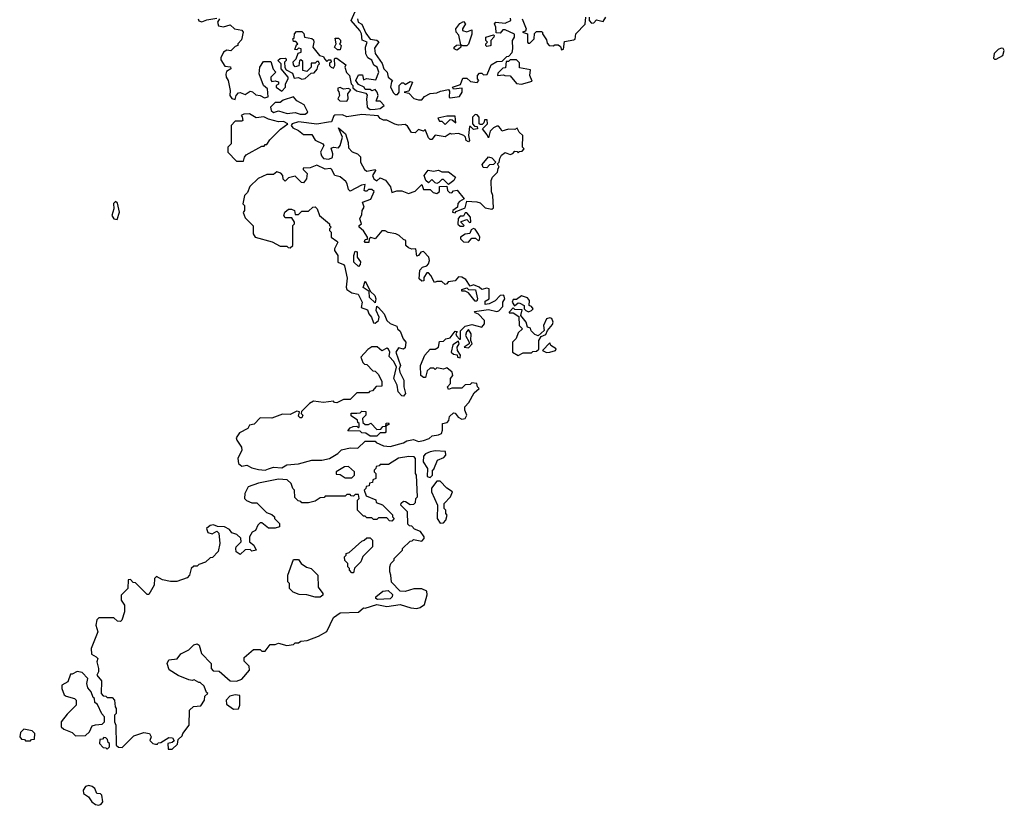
# Model space of a CAD drawing. Extents: x 2029826 to 2248070, y 228728 to 402406.
# Tile 256 of 256: x 2170470 to 2176384, y 230454 to 235170. Entities that reach past the tile are written whole.
import ezdxf

# ---------------------------------------------------------------- set-up
doc = ezdxf.new("R2010")
doc.units = 0

msp = doc.modelspace()

# ---------------------------------------------------------------- linework, layer by layer
at = {"layer": '0CON10XD'}
for points in [[(2172605, 234633.3), (2172635, 234637.5), (2172660, 234655), (2172635, 234680), (2172611.7, 234681.7), (2172622.5, 234715), (2172617.5, 234735), (2172605, 234750), (2172585, 234742.5), (2172575, 234750), (2172545, 234750), (2172540, 234765), (2172505, 234780), (2172490, 234805), (2172505, 234840), (2172528.3, 234838.3), (2172535, 234810), (2172552.5, 234817.5), (2172610, 234810), (2172627.5, 234855), (2172617.5, 234885), (2172597, 234897), (2172586.1, 234926.1), (2172561.7, 234941.7), (2172550, 234965), (2172546.7, 235005), (2172557.5, 235035), (2172527, 235047), (2172522.5, 235085), (2172512.5, 235105), (2172460, 235165), (2172501.2, 235255)], [(2171542.5, 235175), (2171545, 235162.5), (2171565, 235157.5), (2171595, 235170), (2171655, 235180)], [(2171670, 235175), (2171657.5, 235155), (2171665, 235132.5), (2171695, 235127.5), (2171735, 235140), (2171760, 235115), (2171805, 235107.5), (2171812.5, 235095), (2171801.7, 235048.3), (2171780, 235025), (2171780, 235015), (2171765, 235010), (2171737.5, 234982.5), (2171715, 234987.5), (2171694, 234976), (2171678.3, 234941.7), (2171678.3, 234928.3), (2171701.7, 234891.7), (2171737, 234887), (2171737.5, 234875), (2171711.7, 234858.3), (2171707.5, 234842.5), (2171710, 234825), (2171722.5, 234805), (2171733.8, 234745), (2171732.5, 234715), (2171745, 234697.5), (2171765, 234690), (2171770, 234715), (2171785, 234730), (2171795, 234732.5), (2171825, 234720), (2171855, 234740), (2171867.5, 234737.5), (2171888.3, 234718.3), (2171914.1, 234714.1), (2171940.7, 234700.7), (2171962.5, 234707.5), (2171958.8, 234755), (2171934.2, 234774.2), (2171907.5, 234845), (2171912.5, 234885), (2171935, 234920), (2171978.3, 234918.3), (2171993, 234873), (2172007.5, 234855), (2171977.5, 234825), (2171978.3, 234808.3), (2171985, 234800), (2172005, 234803.3), (2172025, 234796.7), (2172025, 234782.5)], [(2172500, 235175), (2172502.5, 235155), (2172525, 235142.5), (2172549.3, 235089.3), (2172575, 235052.5), (2172615, 235047.5), (2172627, 235037), (2172600.7, 234999.3), (2172606.1, 234966.1), (2172647.7, 234907.7), (2172656.7, 234875), (2172677.5, 234855), (2172682.5, 234825), (2172710, 234805), (2172703, 234797), (2172697.5, 234765), (2172715, 234730), (2172725, 234720), (2172738.3, 234721.7), (2172750, 234735), (2172750, 234775), (2172765, 234790), (2172775, 234790), (2172785, 234780), (2172815, 234800), (2172830, 234795), (2172808.3, 234741.7), (2172780, 234735), (2172808.3, 234728.3), (2172837, 234697), (2172865, 234688), (2172885, 234688.8), (2172902, 234708), (2172935, 234727.5), (2172975, 234730), (2172998.3, 234741.7), (2173045, 234750), (2173051.7, 234741.7), (2173050, 234705), (2173055, 234700), (2173111.7, 234708.3), (2173127.5, 234735), (2173128.3, 234758.3), (2173075, 234752.5), (2173070, 234765), (2173118.3, 234781.7), (2173131.7, 234818.3), (2173155, 234820), (2173178.3, 234798.3), (2173217, 234793), (2173227.5, 234805), (2173220, 234815), (2173220, 234835), (2173231.7, 234848.3), (2173245, 234850), (2173255, 234840), (2173278.3, 234841.7), (2173301.7, 234898.3), (2173335, 234920), (2173368.3, 234921.7), (2173395, 234950), (2173408.3, 234951.7), (2173427.5, 234972.5), (2173432.5, 234995), (2173430, 235045), (2173442.5, 235065), (2173443, 235083), (2173385, 235110), (2173371.7, 235108.3), (2173355, 235090), (2173331.7, 235091.7), (2173330, 235125), (2173322.5, 235145), (2173330, 235155), (2173385, 235150), (2173420, 235165), (2173418.3, 235178.3)], [(2173095, 234987.5), (2173080, 234995), (2173080, 235005), (2173093, 235017), (2173120, 235020), (2173107, 235077), (2173092.5, 235095), (2173090, 235115), (2173113.6, 235146.4), (2173135, 235160), (2173147.5, 235145), (2173130, 235115), (2173130, 235105), (2173155, 235097.5), (2173185, 235110), (2173186.4, 235083.6), (2173165, 235022.5), (2173155, 235012.5), (2173132.5, 235012.5), (2173120, 235020), (2173120, 235005), (2173105, 234992.5), (2173095, 234987.5)], [(2173487.5, 235175), (2173512.5, 235115), (2173508.3, 235101.7), (2173490, 235095), (2173520, 235085), (2173520, 235035), (2173525, 235030), (2173535, 235030), (2173560, 235055), (2173563, 235087), (2173575, 235100), (2173605, 235100), (2173610, 235095), (2173610, 235085), (2173635, 235050), (2173638.3, 235028.3), (2173650, 235015), (2173675, 235012.5), (2173685, 235020), (2173705, 235020), (2173718.3, 235008.3), (2173725, 234990), (2173737, 234993), (2173741.7, 235038.3), (2173798.3, 235048.3), (2173807, 235053), (2173810, 235085), (2173867, 235143), (2173870, 235185)], [(2173890, 235185), (2173890, 235165), (2173905, 235150), (2173918.3, 235151.7), (2173935, 235170), (2173975, 235160), (2173990, 235185)], [(2172025, 234782.5), (2172010, 234775), (2172010, 234765), (2172045, 234740), (2172067.5, 234765), (2172067.5, 234785), (2172082.5, 234815), (2172082.5, 234825), (2172040, 234875), (2172040, 234905), (2172020, 234925), (2172035, 234937.5), (2172065, 234940), (2172070, 234935), (2172070, 234925), (2172060, 234915), (2172062.5, 234882.5), (2172070, 234870), (2172108.3, 234848.3), (2172118.3, 234818.3), (2172145, 234822.5), (2172163.9, 234813.9), (2172183.9, 234816.1), (2172221.7, 234848.3), (2172238.3, 234851.7), (2172256.7, 234873.3), (2172262.5, 234897.5), (2172270, 234905), (2172265, 234920), (2172255, 234920), (2172245, 234910), (2172221.7, 234908.3), (2172220, 234885), (2172195, 234860), (2172170, 234865), (2172170, 234920), (2172158.3, 234928.3), (2172150, 234925), (2172147, 234893), (2172125, 234887.5), (2172115, 234900), (2172113, 234917), (2172130, 234935), (2172141.7, 234968.3), (2172160, 234975), (2172160, 234995), (2172145, 235000), (2172135, 234990), (2172121.7, 234991.7), (2172131.7, 235018.3), (2172140, 235025), (2172128.3, 235038.3), (2172115, 235040), (2172110, 235055), (2172118.3, 235061.7), (2172120, 235085), (2172131.7, 235098.3), (2172165, 235100), (2172177, 235087), (2172180, 235065), (2172225, 235057.5), (2172235, 235050), (2172237.5, 235035), (2172230, 235005), (2172270, 234955), (2172295, 234950), (2172300, 234935), (2172315, 234920), (2172325, 234930), (2172338.3, 234928.3), (2172340, 234915), (2172331.7, 234908.3), (2172330, 234895), (2172340, 234885), (2172355, 234880), (2172362.5, 234895), (2172360, 234935), (2172365, 234940), (2172375, 234940), (2172428.3, 234898.3), (2172422.5, 234885), (2172433, 234853), (2172450, 234835), (2172460, 234785), (2172470, 234775), (2172471.7, 234761.7), (2172493, 234743), (2172548.3, 234728.3), (2172557.5, 234717.5), (2172552.5, 234695), (2172556.7, 234645), (2172575, 234631.2), (2172605, 234633.3)], [(2172378.3, 234988.3), (2172360, 235005), (2172370, 235025), (2172365, 235060), (2172385, 235060), (2172397, 235047), (2172397, 235033), (2172390, 235025), (2172400, 235015), (2172395, 234990), (2172378.3, 234988.3)], [(2173275, 235010), (2173270, 235015), (2173270, 235025), (2173280, 235035), (2173270, 235045), (2173270, 235065), (2173315, 235080), (2173320, 235075), (2173317.5, 235065), (2173300, 235045), (2173300, 235015), (2173295, 235012.5), (2173275, 235010)], [(2176325, 234932.5), (2176335, 234933.8), (2176374.2, 234955.8), (2176384, 234985), (2176377, 234997), (2176365, 234999.2), (2176347.9, 234992.1), (2176322.9, 234967.1), (2176320, 234940), (2176325, 234932.5)], [(2173485, 234782.5), (2173548.3, 234801.7), (2173534.4, 234835), (2173538.3, 234868.3), (2173471.7, 234881.7), (2173471.7, 234911.7), (2173455, 234930), (2173415, 234930), (2173405, 234920), (2173391.7, 234918.3), (2173388.3, 234881.7), (2173371.7, 234878.3), (2173341.7, 234848.3), (2173340, 234835), (2173375, 234840), (2173384.1, 234834.1), (2173415, 234832.5), (2173455, 234787.5), (2173485, 234782.5)], [(2172435, 234680), (2172442.5, 234695), (2172440, 234725), (2172458.3, 234748.3), (2172445, 234757.5), (2172415, 234752.5), (2172395, 234762.5), (2172381.7, 234758.3), (2172380, 234745), (2172387, 234737), (2172390, 234715), (2172380, 234695), (2172393, 234683), (2172435, 234680)], [(2172155, 234602), (2172185, 234603.8), (2172200, 234615), (2172178.3, 234658.3), (2172133.8, 234683.8), (2172115, 234707.5), (2172053, 234687), (2172035, 234672.5), (2172005, 234672.5), (2171976.7, 234645), (2171980, 234625), (2171995, 234612), (2172025, 234622.5), (2172077, 234607), (2172125, 234613.3), (2172155, 234602)], [(2171815, 234320), (2171820, 234345), (2171830.7, 234359.3), (2171925, 234410), (2171938.3, 234411.7), (2171945, 234420), (2171955, 234420), (2171971.7, 234448.3), (2172037, 234513), (2172080, 234545), (2172055, 234558.8), (2172025, 234556.7), (2171965, 234572), (2171936.6, 234586.6), (2171890.7, 234580.7), (2171850, 234605), (2171817, 234603), (2171800, 234595), (2171807, 234587), (2171810, 234565), (2171805, 234560), (2171765, 234560), (2171740, 234535), (2171740, 234425), (2171720, 234405), (2171720, 234375), (2171771.7, 234321.7), (2171815, 234320)], [(2173085, 234010), (2173091.7, 234018.3), (2173145, 234040), (2173155, 234080), (2173215, 234077.5), (2173235, 234070), (2173265, 234040), (2173305, 234032.5), (2173315, 234040), (2173312.5, 234115), (2173303, 234137), (2173302.5, 234205), (2173310, 234225), (2173340, 234255), (2173343, 234277), (2173350, 234285), (2173340, 234305), (2173350, 234315), (2173353, 234337), (2173363.6, 234356.4), (2173385, 234372.5), (2173415, 234360), (2173433, 234367), (2173445, 234380), (2173458.3, 234378.3), (2173465, 234370), (2173471.7, 234378.3), (2173488.3, 234381.7), (2173500, 234395), (2173490, 234405), (2173492.5, 234475), (2173470, 234495), (2173458.3, 234518.3), (2173445, 234510), (2173405, 234512.5), (2173365, 234500), (2173360, 234515), (2173345, 234530), (2173335, 234530), (2173315, 234520), (2173295, 234500), (2173285, 234460), (2173278.3, 234478.3), (2173250, 234515), (2173280, 234545), (2173278.3, 234568.3), (2173261.7, 234568.3), (2173258.3, 234551.7), (2173248.3, 234541.7), (2173235, 234540), (2173230, 234545), (2173230, 234585), (2173218.3, 234598.3), (2173205, 234600), (2173190, 234585), (2173190, 234545), (2173201.7, 234531.7), (2173218.3, 234528.3), (2173220, 234515), (2173195, 234510), (2173178.3, 234528.3), (2173171.7, 234528.3), (2173166.2, 234475), (2173172.5, 234445), (2173165, 234437.5), (2173152.5, 234445), (2173147.5, 234465), (2173137.5, 234475), (2173105, 234486.7), (2173063.3, 234483.3), (2173055, 234487.5), (2173025, 234467.5), (2172965, 234477.5), (2172945, 234450), (2172935, 234450), (2172925, 234460), (2172905, 234510), (2172895, 234500), (2172865, 234510), (2172845, 234490), (2172823, 234493), (2172800, 234530), (2172785, 234540), (2172745, 234537.5), (2172723.6, 234543.6), (2172675, 234567.5), (2172655, 234567.5), (2172635, 234577.5), (2172622.5, 234592.5), (2172525, 234601.2), (2172435, 234586.7), (2172409.5, 234599.6), (2172363.3, 234596.7), (2172356.7, 234593.3), (2172343, 234557), (2172324.3, 234554.3), (2172255, 234543.3), (2172145, 234556.2), (2172107.5, 234545), (2172100, 234535), (2172110, 234520), (2172144.1, 234504.1), (2172175, 234480), (2172225, 234480), (2172245, 234446), (2172291.2, 234425), (2172296.2, 234415), (2172277.1, 234375), (2172282.3, 234352.3), (2172295, 234336.2), (2172327.7, 234332.3), (2172348, 234342), (2172350.8, 234365), (2172341.2, 234398.8), (2172355, 234403.8), (2172385, 234400), (2172395.6, 234414.4), (2172408.8, 234465), (2172385, 234520), (2172427.5, 234485), (2172443, 234433), (2172445, 234400), (2172467, 234377), (2172500, 234365), (2172517, 234347), (2172517.5, 234315), (2172541.7, 234271.7), (2172555, 234260), (2172605, 234270), (2172607.5, 234265), (2172590, 234235), (2172597.5, 234215), (2172615, 234202.5), (2172635, 234220), (2172666.4, 234206.4), (2172697, 234167), (2172705, 234132.5), (2172735, 234142.5), (2172765, 234142.5), (2172805, 234127.5), (2172845, 234140), (2172885, 234180), (2172895, 234150), (2172935, 234150), (2172953, 234133), (2172975, 234127.5), (2172991.7, 234138.3), (2172991.7, 234168.3), (2173035, 234170), (2173040, 234145), (2173051.7, 234131.7), (2173065, 234130), (2173075, 234142.5), (2173096.7, 234146.7), (2173140, 234095), (2173111.7, 234078.3), (2173102.5, 234067.5), (2173100, 234045), (2173072.5, 234025), (2173070, 234015), (2173085, 234010)], [(2173025, 234540), (2173055, 234570), (2173068.3, 234568.3), (2173090, 234550), (2173085, 234590), (2173035, 234590), (2172981.7, 234578.3), (2172991.7, 234561.7), (2173005, 234560), (2173025, 234540)], [(2173275, 234280), (2173253.3, 234283.3), (2173248.3, 234301.7), (2173285, 234347.5), (2173305, 234340), (2173330, 234315), (2173315, 234300), (2173291.7, 234298.3), (2173275, 234280)], [(2171943.9, 232466.1), (2171965, 232474), (2171995, 232483.3), (2172045, 232480), (2172075, 232496.7), (2172145, 232504.2), (2172223.9, 232526.1), (2172285, 232526), (2172330, 232535), (2172380, 232565), (2172403, 232587), (2172455, 232600), (2172501.7, 232598.3), (2172545, 232640), (2172605, 232640), (2172611.7, 232631.7), (2172655, 232612.5), (2172695, 232607.5), (2172775, 232630), (2172795, 232642.5), (2172835, 232650), (2172865, 232637.5), (2172895, 232643.3), (2172930, 232655), (2172948.3, 232671.7), (2172985, 232677.5), (2173003.3, 232686.7), (2173010, 232705), (2173010, 232745), (2173038.3, 232751.7), (2173047, 232763), (2173051.7, 232788.3), (2173075, 232810), (2173085, 232807.5), (2173104.2, 232784.2), (2173125, 232771.2), (2173145, 232776.2), (2173156.7, 232795), (2173143.3, 232825), (2173143.3, 232845), (2173168.3, 232871.7), (2173200.7, 232929.3), (2173230, 232955), (2173220, 232965), (2173216.4, 232986.4), (2173185, 232990), (2173175, 232980), (2173145, 232977.5), (2173125, 232957.5), (2173065, 232957.5), (2173045, 232950), (2173040, 232965), (2173057.5, 232985), (2173057.5, 233015), (2173072.5, 233035), (2173067.5, 233055), (2173035, 233080), (2173015, 233072.5), (2172975, 233080), (2172965, 233070), (2172957.5, 233077.5), (2172935, 233077.5), (2172918.3, 233061.7), (2172908.3, 233021.7), (2172895, 233022.5), (2172880, 233035), (2172877.5, 233095), (2172903, 233157), (2172935, 233192.5), (2172965, 233192.5), (2172986.4, 233203.6), (2172991.7, 233238.3), (2173015, 233240), (2173030, 233255), (2173055, 233260), (2173085, 233300), (2173098.3, 233298.3), (2173090, 233285), (2173093, 233273), (2173111.7, 233251.7), (2173118.3, 233251.7), (2173118.3, 233301.7), (2173145, 233330), (2173185, 233340), (2173246.4, 233323.6), (2173262.5, 233345), (2173262.5, 233365), (2173225, 233402.5), (2173205, 233410), (2173201.7, 233418.3), (2173285, 233430), (2173335, 233417.5), (2173348.3, 233421.7), (2173371.7, 233448.3), (2173371.2, 233475), (2173383.3, 233495), (2173380.7, 233510.7), (2173375, 233516.7), (2173355, 233513.3), (2173325, 233482.5), (2173290, 233465), (2173265, 233460), (2173265, 233480), (2173290, 233495), (2173290, 233555), (2173275, 233558.8), (2173245, 233550), (2173230, 233565), (2173195, 233577.5), (2173175, 233570), (2173149.7, 233609.7), (2173125, 233623.8), (2173105, 233626.2), (2173085, 233602.5), (2173043.8, 233596.2), (2173036.4, 233583.6), (2173025, 233580), (2173005, 233597.5), (2172975, 233597.5), (2172961.7, 233591.7), (2172940, 233635), (2172925, 233650), (2172915, 233650), (2172898.3, 233621.7), (2172897, 233603), (2172885, 233600), (2172870, 233615), (2172873, 233667), (2172890, 233685), (2172915, 233692.5), (2172926.1, 233703.9), (2172932, 233725), (2172926.7, 233745), (2172895, 233777.5), (2172880, 233775), (2172866.4, 233753.6), (2172855, 233750), (2172850, 233795), (2172825, 233792.5), (2172805, 233800), (2172790, 233815), (2172790, 233845), (2172775, 233850), (2172750, 233875), (2172730, 233885), (2172683, 233893), (2172665, 233902.5), (2172645, 233902.5), (2172606.1, 233853.9), (2172578.3, 233861.7), (2172570, 233855), (2172567, 233833), (2172545, 233833.3), (2172541.7, 233838.3), (2172545, 233850), (2172558.3, 233851.7), (2172560, 233865), (2172535, 233902.5), (2172510, 233925), (2172510, 233935), (2172522.5, 233945), (2172512.5, 233975), (2172525, 234000), (2172527.5, 234025), (2172540, 234045), (2172530, 234075), (2172578.3, 234091.7), (2172598.3, 234138.3), (2172585, 234150), (2172565, 234150), (2172555, 234140), (2172545, 234140), (2172540, 234145), (2172545, 234180), (2172523, 234177), (2172455, 234140), (2172445, 234150), (2172437.5, 234185), (2172428, 234198), (2172395, 234227.5), (2172363.3, 234235), (2172343, 234273), (2172335, 234277.5), (2172305, 234272.5), (2172255, 234297.5), (2172215, 234280), (2172171.7, 234278.3), (2172171.7, 234271.7), (2172197.5, 234247.5), (2172192.5, 234215), (2172175, 234190), (2172161.7, 234191.7), (2172125, 234230), (2172085, 234220), (2172065, 234200), (2172053, 234213), (2172050, 234235), (2172038.3, 234248.3), (2172015, 234257.5), (2171995, 234240), (2171955, 234240), (2171903, 234217), (2171851.7, 234168.3), (2171838.3, 234131.7), (2171820, 234115), (2171810, 234065), (2171820, 234055), (2171820, 234025), (2171813, 234013), (2171825, 233980), (2171871.7, 233931.7), (2171872.5, 233885), (2171883.6, 233863.6), (2171987, 233837), (2172035, 233810), (2172075, 233810), (2172081.7, 233801.7), (2172095, 233800), (2172110, 233815), (2172110, 233935), (2172120, 233945), (2172120, 233955), (2172105, 233980), (2172065, 233980), (2172057.5, 233995), (2172062.5, 234015), (2172085, 234032.5), (2172103, 234033), (2172120, 234025), (2172125, 234000), (2172145, 234000), (2172165, 234020), (2172205, 234020), (2172230, 234045), (2172245, 234047.5), (2172257.5, 234035), (2172270, 233995), (2172330, 233945), (2172330, 233935), (2172340, 233925), (2172330, 233915), (2172330, 233905), (2172340, 233895), (2172340, 233865), (2172375, 233840), (2172380, 233835), (2172360, 233795), (2172361.2, 233785), (2172381.2, 233755), (2172380, 233715), (2172415, 233700), (2172421.7, 233691.7), (2172437.5, 233617.5), (2172430.8, 233565), (2172435, 233550), (2172465, 233530), (2172503, 233523), (2172527.5, 233475), (2172521.7, 233441.7), (2172558.3, 233428.3), (2172566.7, 233405), (2172583.3, 233385), (2172595, 233350), (2172605, 233347.5), (2172625.8, 233364.2), (2172628.8, 233385), (2172611.2, 233425), (2172615, 233450), (2172625, 233442.5), (2172660, 233405), (2172675, 233363.3), (2172695, 233346.7), (2172735, 233330), (2172740, 233315), (2172755, 233300), (2172772.5, 233255), (2172790, 233235), (2172785, 233200), (2172775, 233192.5), (2172745, 233200), (2172730, 233175), (2172756.7, 233095), (2172750, 233075), (2172752.5, 233055), (2172776.7, 233005), (2172776.7, 232965), (2172787.5, 232925), (2172775, 232910), (2172765, 232912.5), (2172742.5, 232935), (2172737.5, 232975), (2172717.5, 233015), (2172733.3, 233085), (2172717.3, 233117.3), (2172688.3, 233148.3), (2172693.3, 233175), (2172685, 233192.5), (2172675, 233197.5), (2172645, 233182.5), (2172616.4, 233206.4), (2172585, 233206.2), (2172560.5, 233189.6), (2172520, 233145), (2172531.7, 233111.7), (2172541.7, 233101.7), (2172555, 233100), (2172591.7, 233061.7), (2172605, 233060), (2172625, 233040), (2172645, 232997.5), (2172645, 232970), (2172611.7, 232968.3), (2172588.3, 232941.7), (2172571.7, 232938.3), (2172565, 232930), (2172495, 232930), (2172455, 232890), (2172415, 232890), (2172375, 232870), (2172361.7, 232871.7), (2172355, 232880), (2172295, 232872.5), (2172235, 232880), (2172210, 232865), (2172161.7, 232818.3), (2172160, 232805), (2172170, 232795), (2172165, 232780), (2172155, 232780), (2172145, 232790), (2172150, 232815), (2172135, 232820), (2172095, 232800), (2172048.3, 232801.7), (2171985, 232777.5), (2171915, 232780), (2171878.3, 232741.7), (2171850, 232735), (2171840, 232715), (2171790.7, 232689.3), (2171770.7, 232659.3), (2171773.3, 232645), (2171803, 232603), (2171803.3, 232585), (2171781.2, 232535), (2171783.8, 232505), (2171805, 232490), (2171835, 232496.2), (2171865, 232480), (2171905, 232468.8), (2171943.9, 232466.1)], [(2173045, 234180), (2173015, 234210), (2173005, 234210), (2172988.3, 234191.7), (2172975, 234187.5), (2172965, 234190), (2172945, 234210), (2172925, 234190), (2172910, 234205), (2172900, 234235), (2172922.5, 234267.5), (2172955, 234260), (2172985, 234267.5), (2173005, 234257.5), (2173045, 234257.5), (2173086.7, 234225), (2173077.5, 234205), (2173045, 234180)], [(2171055, 233970), (2171068.6, 234015), (2171057.9, 234067.9), (2171045, 234079.2), (2171033.5, 234066.5), (2171036, 234035), (2171024.2, 233995), (2171034.6, 233974.6), (2171055, 233970)], [(2173135, 233930), (2173140, 233935), (2173121.7, 233951.7), (2173121.7, 233958.3), (2173155, 233970), (2173171.7, 233951.7), (2173180, 233955), (2173177.5, 233985), (2173155, 234010), (2173145, 234010), (2173135, 233990), (2173115, 233990), (2173103, 233977), (2173101.7, 233941.7), (2173115, 233930), (2173135, 233930)], [(2173165, 233833.8), (2173185, 233858.8), (2173207.7, 233857.7), (2173225, 233843.3), (2173232.5, 233847.5), (2173233.3, 233865), (2173225, 233882.5), (2173205, 233912.5), (2173195, 233917.5), (2173181.7, 233908.3), (2173173, 233887), (2173145, 233883.3), (2173117.5, 233865), (2173116.7, 233855), (2173135, 233836.7), (2173165, 233833.8)], [(2172505, 233687.5), (2172477.5, 233715), (2172477.5, 233755), (2172485, 233780), (2172497, 233777), (2172496.7, 233745), (2172516.1, 233716.1), (2172515, 233700), (2172505, 233687.5)], [(2172605, 233470), (2172571.7, 233501.7), (2172568.3, 233538.3), (2172533, 233563), (2172545, 233600), (2172577.5, 233537.5), (2172603.3, 233515), (2172610, 233495), (2172605, 233470)], [(2173215, 233480), (2173205, 233480), (2173165, 233530), (2173145, 233540), (2173125, 233540), (2173125, 233550), (2173155, 233560), (2173165, 233550), (2173208.3, 233548.3), (2173220, 233495), (2173215, 233480)], [(2173527, 233417), (2173545, 233423.3), (2173553.3, 233435), (2173545, 233447.5), (2173530, 233455), (2173531.2, 233485), (2173520.5, 233500.4), (2173485, 233512), (2173455, 233490), (2173435, 233490), (2173427.5, 233475), (2173441.7, 233451.7), (2173465, 233470), (2173475, 233467.5), (2173500, 233455), (2173500, 233435), (2173510, 233425), (2173527, 233417)], [(2173465, 233153.8), (2173495, 233170), (2173545, 233170), (2173551.7, 233178.3), (2173575, 233180), (2173588.3, 233191.7), (2173587.5, 233245), (2173601.7, 233268.3), (2173629.3, 233280.7), (2173640, 233305), (2173669.7, 233340.3), (2173674, 233355), (2173665.5, 233375.5), (2173655, 233380.8), (2173635, 233373.3), (2173616.7, 233335), (2173620, 233305), (2173585, 233272.5), (2173565, 233280), (2173541.7, 233301.7), (2173538.3, 233318.3), (2173520, 233325), (2173512.5, 233355), (2173480, 233395), (2173488.3, 233428.3), (2173445, 233430), (2173435, 233440), (2173410, 233415), (2173410, 233410), (2173435, 233410), (2173468.3, 233388.3), (2173470, 233335), (2173490, 233315), (2173465, 233290), (2173453, 233257), (2173430, 233235), (2173430, 233175), (2173465, 233153.8)], [(2173165, 233200), (2173187.5, 233225), (2173180, 233245), (2173182.5, 233285), (2173165, 233310), (2173153, 233297), (2173147.5, 233275), (2173170, 233235), (2173170, 233225), (2173140, 233205), (2173165, 233200)], [(2173115, 233140), (2173117, 233157), (2173100, 233185), (2173097.5, 233205), (2173110, 233225), (2173105, 233240), (2173071.7, 233218.3), (2173062.5, 233175), (2173075, 233162.5), (2173098.3, 233158.3), (2173100, 233145), (2173115, 233140)], [(2173635, 233172.5), (2173655, 233173.8), (2173687.5, 233185), (2173692.5, 233195), (2173660, 233215), (2173655, 233230), (2173610, 233185), (2173635, 233172.5)], [(2172615, 232670), (2172575, 232670), (2172548.3, 232688.3), (2172525, 232690), (2172515, 232700), (2172441.7, 232701.7), (2172455, 232720), (2172473, 232727), (2172495, 232730), (2172505, 232720), (2172510, 232725), (2172510, 232745), (2172501.7, 232751.7), (2172500, 232765), (2172461.7, 232791.7), (2172461.7, 232808.3), (2172495, 232807.5), (2172515, 232810), (2172525, 232820), (2172548.3, 232818.3), (2172550, 232795), (2172530, 232775), (2172531.7, 232751.7), (2172545, 232740), (2172565, 232740), (2172578.3, 232748.3), (2172615, 232710), (2172638.3, 232711.7), (2172651.7, 232728.3), (2172670, 232730), (2172671.7, 232748.3), (2172685, 232750), (2172688.3, 232741.7), (2172670, 232730), (2172670, 232695), (2172665, 232690), (2172635, 232690), (2172615, 232670)], [(2171385, 230790), (2171418.3, 230821.7), (2171421.7, 230848.3), (2171445, 230870), (2171450, 230885), (2171487.5, 230935), (2171490, 231025), (2171513, 231047), (2171558.3, 231051.7), (2171580, 231085), (2171581.7, 231108.3), (2171600, 231125), (2171591.7, 231131.7), (2171578.3, 231168.3), (2171555, 231190), (2171545, 231190), (2171517, 231207), (2171505, 231202.5), (2171485, 231207.5), (2171422, 231232), (2171367, 231267), (2171356.7, 231305), (2171365, 231327.5), (2171415, 231333.3), (2171437, 231363), (2171485, 231387.5), (2171515, 231417.5), (2171535, 231422.5), (2171547.5, 231415), (2171562.5, 231365), (2171620, 231305), (2171620, 231275), (2171631.7, 231261.7), (2171668.3, 231258.3), (2171735, 231200), (2171771.7, 231198.3), (2171805, 231210), (2171850, 231265), (2171848.3, 231288.3), (2171818.3, 231318.3), (2171818.3, 231341.7), (2171875, 231390), (2171915, 231390), (2171925, 231380), (2171945, 231380), (2171975, 231420), (2172005, 231420), (2172025, 231427.5), (2172075, 231412.5), (2172115, 231420), (2172125, 231430), (2172145, 231430), (2172158.3, 231438.3), (2172197, 231443), (2172265, 231470), (2172315, 231497.5), (2172355, 231581.2), (2172395, 231610), (2172505, 231613.3), (2172535, 231640), (2172545, 231637.5), (2172615, 231660), (2172675, 231646.7), (2172755, 231660), (2172819.3, 231639.3), (2172855, 231636.2), (2172875, 231641.2), (2172900.7, 231659.3), (2172917, 231717), (2172915, 231740), (2172885, 231752.5), (2172837, 231753), (2172785, 231737.5), (2172755, 231740), (2172703, 231793), (2172700, 231835), (2172692.5, 231855), (2172692.5, 231885), (2172700, 231905), (2172720, 231925), (2172720, 231935), (2172770, 231985), (2172770, 231995), (2172815, 232040), (2172828.3, 232041.7), (2172835, 232050), (2172885, 232040), (2172900, 232055), (2172900, 232065), (2172878.3, 232098.3), (2172841.7, 232111.7), (2172825, 232130), (2172811.7, 232131.7), (2172801.7, 232141.7), (2172800, 232215), (2172760, 232255), (2172761.7, 232268.3), (2172775, 232280), (2172788.3, 232278.3), (2172815, 232260), (2172838.3, 232261.7), (2172848.3, 232271.7), (2172850, 232295), (2172860, 232305), (2172852.5, 232435), (2172847.5, 232445), (2172847.5, 232535), (2172840, 232545), (2172807, 232547), (2172745, 232537.5), (2172685, 232500), (2172635, 232500), (2172628.3, 232491.7), (2172611.7, 232488.3), (2172610, 232475), (2172600, 232465), (2172600, 232455), (2172610, 232445), (2172610, 232415), (2172591.7, 232408.3), (2172588.3, 232391.7), (2172571.7, 232388.3), (2172568.3, 232371.7), (2172551.7, 232368.3), (2172550, 232355), (2172540, 232345), (2172551.7, 232311.7), (2172608.3, 232288.3), (2172611.7, 232271.7), (2172648.3, 232258.3), (2172708.3, 232198.3), (2172710, 232185), (2172720, 232175), (2172705, 232160), (2172691.7, 232161.7), (2172675, 232180), (2172625, 232180), (2172615, 232170), (2172595, 232170), (2172585, 232180), (2172555, 232180), (2172545, 232190), (2172535, 232190), (2172500, 232225), (2172500, 232285), (2172510, 232295), (2172505, 232320), (2172485, 232320), (2172475, 232310), (2172461.7, 232311.7), (2172455, 232320), (2172435, 232320), (2172425, 232310), (2172305, 232310), (2172298.3, 232301.7), (2172275, 232300), (2172245, 232280), (2172205, 232270), (2172165, 232270), (2172158.3, 232278.3), (2172141.7, 232281.7), (2172121.7, 232301.7), (2172120, 232345), (2172110, 232355), (2172100, 232385), (2172077, 232407), (2172025, 232412.5), (2171905, 232386.7), (2171842.5, 232365), (2171822.5, 232325), (2171820, 232295), (2171833, 232283), (2171865, 232270), (2171895, 232270), (2171951.7, 232211.7), (2171985, 232200), (2172000, 232185), (2172000, 232175), (2172030, 232145), (2172030, 232125), (2172005, 232117.5), (2171965, 232117.5), (2171925, 232150), (2171915, 232150), (2171900, 232135), (2171886.4, 232103.6), (2171867, 232093), (2171850, 232065), (2171850, 232035), (2171876.4, 232016.4), (2171890, 231985), (2171865, 231980), (2171855, 231990), (2171825, 231987.5), (2171795, 231960), (2171770, 231975), (2171767.5, 231995), (2171770, 232005), (2171800, 232035), (2171798.3, 232058.3), (2171775, 232080), (2171745, 232090), (2171729.3, 232109.3), (2171700, 232125), (2171658.3, 232128.3), (2171635, 232136.7), (2171615, 232134.2), (2171592.9, 232115), (2171600.5, 232090.5), (2171626.4, 232083.6), (2171655, 232100), (2171667, 232087), (2171672.5, 232025), (2171661.7, 231978.3), (2171628.3, 231941.7), (2171615, 231940), (2171587, 231913), (2171545, 231900), (2171535, 231890), (2171515, 231890), (2171500, 231875), (2171490, 231835), (2171475, 231820), (2171413, 231797), (2171375, 231797.5), (2171328.3, 231808.3), (2171292.5, 231827.5), (2171280, 231815), (2171277.5, 231775), (2171245, 231720), (2171235, 231720), (2171165, 231790), (2171151.7, 231791.7), (2171135, 231810), (2171121.7, 231808.3), (2171120, 231755), (2171080, 231715), (2171080, 231685), (2171100, 231655), (2171100, 231615), (2171082.5, 231565), (2171075, 231557.5), (2171058.3, 231558.3), (2171035, 231580), (2170945, 231580), (2170933, 231567), (2170927.5, 231535), (2170940, 231495), (2170900, 231395), (2170901.7, 231361.7), (2170930, 231345), (2170940, 231335), (2170932.5, 231315), (2170942.5, 231275), (2170942.5, 231255), (2170932.5, 231235), (2170961.7, 231201.7), (2170960, 231125), (2170971.7, 231111.7), (2170988.3, 231108.3), (2170995, 231100), (2171025, 231100), (2171040, 231085), (2171042.5, 231045), (2171050, 231035), (2171050, 231005), (2171040, 230995), (2171040, 230955), (2171047.5, 230935), (2171050, 230815), (2171063, 230803), (2171085, 230800), (2171155, 230870), (2171215, 230890), (2171250, 230885), (2171260, 230865), (2171252.5, 230842.5), (2171270, 230825), (2171285, 230820), (2171298.3, 230821.7), (2171301.7, 230828.3), (2171318.3, 230831.7), (2171365, 230860), (2171388.3, 230858.3), (2171398.3, 230841.7), (2171385, 230830), (2171360, 230825), (2171361.7, 230791.7), (2171385, 230790)], [(2172935, 232422.5), (2172950, 232435), (2172950, 232465), (2172958.3, 232471.7), (2172980, 232525), (2173018.3, 232541.7), (2173030, 232555), (2173027, 232577), (2172965, 232582.5), (2172935, 232576.7), (2172907, 232563), (2172895, 232550), (2172892.5, 232515), (2172920, 232475), (2172918.3, 232428.3), (2172935, 232422.5)], [(2172465, 232420), (2172480, 232435), (2172480, 232455), (2172445, 232487.5), (2172420, 232485), (2172370, 232455), (2172371.7, 232441.7), (2172395, 232440), (2172425, 232420), (2172465, 232420)], [(2172995, 232147.5), (2173015, 232150), (2173030, 232165), (2173037.5, 232195), (2173030, 232205), (2173030, 232225), (2173020, 232235), (2173020, 232265), (2173057.5, 232305), (2173070, 232335), (2173035, 232357.5), (2172995, 232400), (2172975, 232400), (2172943, 232357), (2172942.5, 232335), (2172980, 232255), (2172977.5, 232175), (2172995, 232147.5)], [(2172475, 231850), (2172465, 231850), (2172450, 231865), (2172450, 231875), (2172440, 231885), (2172440, 231905), (2172423, 231923), (2172420, 231945), (2172430, 231955), (2172430, 231965), (2172448.3, 231971.7), (2172525, 232040), (2172540, 232045), (2172555, 232060), (2172575, 232060), (2172590, 232045), (2172590, 232005), (2172531.7, 231948.3), (2172520, 231915), (2172481.7, 231878.3), (2172475, 231850)], [(2172275, 231702.5), (2172245, 231703.3), (2172195, 231717.5), (2172148.3, 231718.3), (2172113, 231733), (2172090, 231755), (2172090, 231785), (2172080, 231795), (2172080, 231835), (2172115, 231930), (2172145, 231930), (2172160, 231905), (2172193, 231883), (2172220, 231875), (2172260, 231835), (2172263, 231763), (2172290, 231725), (2172290, 231715), (2172275, 231702.5)], [(2172618.3, 231688.3), (2172610, 231695), (2172610, 231705), (2172650.5, 231739.6), (2172683.6, 231743.6), (2172709.3, 231719.3), (2172707.5, 231705), (2172695, 231693.3), (2172618.3, 231688.3)], [(2170805, 230870), (2170865, 230872.5), (2170890, 230895), (2170905, 230930), (2170925, 230937.5), (2170965, 230940), (2170980, 230955), (2170980, 230985), (2170963, 231003), (2170938.3, 231058.3), (2170921.7, 231071.7), (2170920, 231095), (2170911.7, 231101.7), (2170900, 231135), (2170878.3, 231158.3), (2170872.5, 231185), (2170880, 231215), (2170845, 231250), (2170815, 231257.5), (2170785, 231240), (2170775, 231240), (2170760, 231195), (2170722.5, 231175), (2170722.5, 231155), (2170737.7, 231117.7), (2170748.3, 231108.3), (2170800, 231095), (2170810, 231085), (2170810, 231055), (2170755, 231000), (2170720, 230955), (2170720, 230925), (2170735, 230910), (2170785, 230890), (2170805, 230870)], [(2171755, 231030), (2171785, 231032.5), (2171792.5, 231055), (2171793, 231113), (2171765, 231117.5), (2171731.7, 231108.3), (2171710, 231085), (2171711.7, 231061.7), (2171755, 231030)], [(2170535, 230840), (2170541.7, 230848.3), (2170558.3, 230851.7), (2170560, 230885), (2170545, 230900), (2170495, 230910), (2170475, 230890), (2170470, 230865), (2170481.7, 230851.7), (2170498.3, 230848.3), (2170505, 230840), (2170535, 230840)], [(2170995, 230790), (2171010, 230805), (2171010, 230825), (2171001.7, 230831.7), (2170998.3, 230848.3), (2170988.3, 230858.3), (2170975, 230860), (2170968.3, 230851.7), (2170951.7, 230848.3), (2170950, 230825), (2170971.7, 230801.7), (2170988.3, 230798.3), (2170995, 230790)], [(2170945, 230453.8), (2170959.5, 230460.4), (2170970, 230475), (2170963.6, 230513.6), (2170955, 230522.5), (2170932.5, 230525), (2170921.2, 230555), (2170905.7, 230565.7), (2170885, 230572), (2170865, 230566.2), (2170850.8, 230545), (2170854.2, 230524.2), (2170882.5, 230505), (2170904.2, 230474.2), (2170925, 230458.8), (2170945, 230453.8)]]:
    msp.add_lwpolyline(points, dxfattribs=at)

doc.saveas('drawing.dxf')
